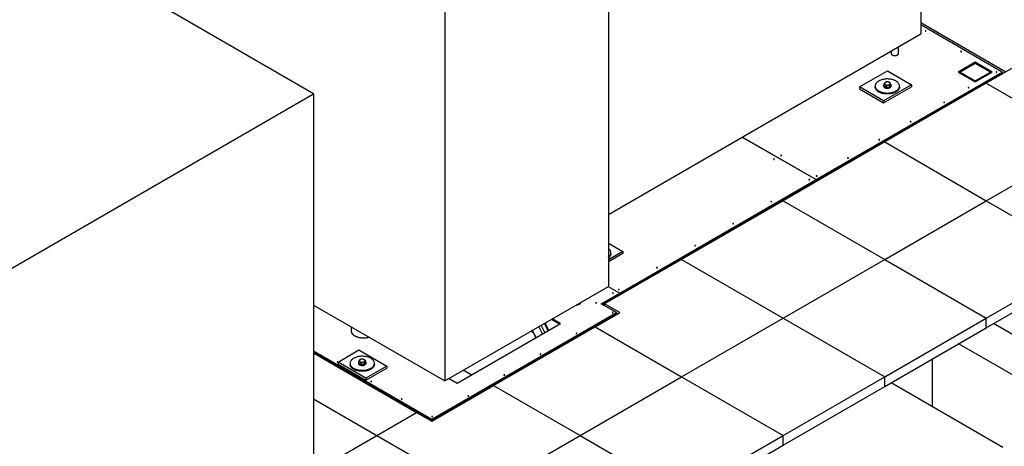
# Model space of a CAD drawing. Header units: millimetres. Extents: x 0 to 841, y 0 to 594.
# Tile 82 of 84: x 662 to 780, y 477 to 527. Entities that reach past the tile are written whole.
import ezdxf

# ---------------------------------------------------------------- set-up
doc = ezdxf.new("R2010")
doc.units = ezdxf.units.MM
doc.layers.add('TRAIT-FORT', color=4, linetype='Continuous', lineweight=25)

msp = doc.modelspace()

# ---------------------------------------------------------------- linework, layer by layer
at = {"layer": 'TRAIT-FORT', "color": 4, "linetype": 'Continuous', "lineweight": 25}
for p, q in [((769.652, 572.34), (769.652, 525.68)), ((732.378, 542.241), (732.378, 495.582)), ((697.204, 518.559), (658.72, 540.776)), ((712.847, 530.966), (712.847, 484.306)), ((779.804, 521.139), (769.652, 527)), ((779.397, 521.141), (769.652, 526.767)), ((789.605, 526.797), (777.483, 519.8)), ((732.378, 504.163), (769.652, 525.68)), ((767.009, 523.347), (767.009, 524.154)), ((766.138, 523.652), (766.138, 523.347)), ((776.165, 522.307), (774.145, 521.141)), ((776.165, 522.272), (774.175, 521.123)), ((776.165, 522.202), (774.236, 521.088)), ((776.165, 522.179), (774.347, 521.129)), ((775.781, 521.981), (775.801, 521.969)), ((775.868, 522.007), (775.848, 522.019)), ((776.074, 522.126), (776.054, 522.138)), ((778.185, 521.141), (776.165, 522.307)), ((776.165, 522.272), (776.165, 522.307)), ((776.165, 522.202), (776.165, 522.272)), ((778.155, 521.123), (776.165, 522.272)), ((778.094, 521.088), (776.165, 522.202)), ((777.983, 521.129), (776.165, 522.179)), ((752.73, 505.711), (779.397, 521.106)), ((779.397, 521.012), (752.73, 505.618)), ((757.176, 508.313), (779.397, 521.141)), ((779.397, 521.106), (757.176, 508.278)), ((762.34, 519.36), (765.676, 521.285)), ((765.676, 521.285), (768.562, 519.619)), ((774.145, 521.141), (776.165, 519.974)), ((774.347, 521.129), (776.165, 520.079)), ((774.347, 521.129), (774.347, 521.024)), ((774.488, 521.234), (774.508, 521.222)), ((776.165, 519.974), (778.185, 521.141)), ((776.165, 520.079), (777.983, 521.129)), ((777.983, 521.129), (777.983, 521.024)), ((778.794, 520.556), (778.7, 520.61)), ((779.397, 521.141), (779.397, 521.106)), ((779.397, 521.106), (779.397, 521.012)), ((764.224, 519.476), (764.224, 519.36)), ((765.218, 519.546), (765.218, 519.476)), ((768.562, 519.619), (765.227, 517.693)), ((765.227, 517.46), (768.562, 519.385)), ((765.292, 519.489), (765.292, 519.689)), ((765.571, 519.326), (765.292, 519.489)), ((777.483, 519.8), (765.361, 512.802)), ((765.571, 519.326), (765.571, 519.526)), ((765.954, 519.383), (766.059, 519.604)), ((765.954, 519.383), (765.954, 519.584)), ((766.059, 519.604), (766.059, 519.804)), ((766.133, 519.476), (766.133, 519.546)), ((767.127, 519.36), (767.127, 519.476)), ((768.562, 519.619), (768.562, 519.385)), ((776.165, 520.079), (776.165, 519.974)), ((777.483, 519.8), (789.605, 512.802)), ((777.781, 519.972), (777.781, 520.079)), ((638.215, 484.506), (697.204, 518.559)), ((697.204, 518.559), (697.204, 471.9)), ((765.227, 517.693), (762.34, 519.36)), ((762.34, 519.36), (762.34, 519.126)), ((762.34, 519.126), (765.227, 517.46)), ((765.571, 519.326), (765.954, 519.383)), ((765.227, 517.693), (765.227, 517.46)), ((748.368, 513.393), (757.172, 508.31)), ((748.372, 513.395), (757.176, 508.313)), ((765.361, 512.802), (753.239, 505.804)), ((765.361, 512.802), (777.483, 505.804)), ((777.483, 505.804), (789.605, 512.802)), ((733.741, 494.784), (757.172, 508.31)), ((757.172, 508.275), (733.741, 494.749)), ((757.172, 508.275), (757.172, 508.31)), ((757.172, 508.28), (757.176, 508.278)), ((757.176, 508.278), (757.176, 508.313)), ((731.547, 493.482), (752.728, 505.71)), ((752.728, 505.617), (731.627, 493.435)), ((753.239, 505.804), (741.118, 498.806)), ((752.728, 505.71), (752.728, 505.617)), ((752.73, 505.618), (752.728, 505.619)), ((752.73, 505.711), (752.73, 505.618)), ((753.239, 505.804), (765.361, 498.806)), ((765.361, 498.806), (777.483, 505.804)), ((777.483, 505.804), (789.605, 498.806)), ((732.378, 500.74), (734.119, 499.735)), ((734.119, 499.735), (732.378, 498.73)), ((734.119, 499.502), (732.378, 498.497)), ((732.684, 499.476), (732.684, 499.593)), ((734.119, 499.735), (734.119, 499.502)), ((741.118, 498.806), (731.923, 493.498)), ((741.118, 498.806), (753.239, 491.808)), ((753.239, 491.808), (765.361, 498.806)), ((765.361, 498.806), (777.483, 491.808)), ((777.483, 491.808), (789.605, 498.806)), ((777.483, 490.642), (789.605, 497.64)), ((712.847, 484.306), (732.378, 495.582)), ((731.516, 493.5), (733.737, 494.781)), ((733.737, 494.746), (731.547, 493.482)), ((732.364, 495.574), (733.737, 494.781)), ((732.368, 495.576), (733.741, 494.784)), ((733.737, 494.746), (733.737, 494.781)), ((733.737, 494.751), (733.741, 494.749)), ((733.741, 494.749), (733.741, 494.784)), ((697.204, 493.337), (712.847, 484.306)), ((711.313, 479.737), (733.335, 492.45)), ((711.313, 479.702), (733.335, 492.415)), ((730.812, 490.76), (733.739, 492.45)), ((733.335, 492.45), (731.516, 493.5)), ((733.739, 492.45), (731.923, 493.498)), ((731.923, 493.265), (731.923, 493.498)), ((733.335, 492.45), (733.335, 492.415)), ((733.335, 492.415), (733.335, 492.322)), ((733.335, 492.322), (711.313, 479.609)), ((725.278, 490.365), (724.822, 491.22)), ((725.581, 491.658), (726.55, 491.099)), ((726.631, 491.146), (725.662, 491.705)), ((726.661, 491.163), (725.693, 491.722)), ((732.526, 491.75), (732.526, 491.855)), ((732.728, 491.867), (732.637, 491.919)), ((741.118, 484.811), (753.239, 491.808)), ((753.239, 491.808), (765.361, 484.811)), ((765.361, 484.811), (777.483, 491.808)), ((777.483, 490.642), (777.483, 491.808)), ((701.688, 490.748), (701.688, 490.282)), ((714.346, 484.054), (726.661, 491.163)), ((718.69, 483.762), (730.812, 490.76)), ((723.134, 490.245), (723.39, 490.097)), ((723.269, 490.323), (723.726, 489.469)), ((723.762, 489.49), (723.306, 490.344)), ((724.535, 489.936), (724.079, 490.79)), ((724.811, 490.095), (724.355, 490.95)), ((725.195, 490.317), (724.739, 491.171)), ((730.812, 490.76), (741.118, 484.811)), ((765.361, 483.644), (777.483, 490.642)), ((791.686, 483.444), (778.35, 491.142)), ((697.204, 487.882), (711.313, 479.737)), ((697.204, 487.847), (711.313, 479.702)), ((711.313, 479.609), (697.204, 487.754)), ((700.116, 486.558), (702.618, 488.002)), ((702.618, 488.002), (705.953, 486.077)), ((774.208, 488.751), (787.544, 481.053)), ((697.204, 487.649), (697.375, 487.55)), ((697.204, 487.451), (697.375, 487.55)), ((697.375, 487.55), (709.497, 480.552)), ((700.116, 486.558), (700.116, 486.325)), ((703.451, 484.633), (700.116, 486.558)), ((702.545, 486.486), (702.545, 486.416)), ((702.619, 486.428), (702.619, 486.628)), ((703.28, 486.323), (703.386, 486.543)), ((703.28, 486.323), (703.28, 486.523)), ((703.386, 486.543), (703.386, 486.743)), ((703.46, 486.416), (703.46, 486.486)), ((771.069, 481.233), (771.069, 486.939)), ((700.116, 486.325), (703.451, 484.399)), ((701.551, 486.416), (701.551, 486.299)), ((702.897, 486.265), (702.619, 486.428)), ((702.897, 486.265), (702.897, 486.465)), ((702.897, 486.265), (703.28, 486.323)), ((705.953, 486.077), (703.451, 484.633)), ((703.451, 484.399), (705.953, 485.843)), ((704.454, 486.299), (704.454, 486.416)), ((705.953, 486.077), (705.953, 485.843)), ((716.021, 485.021), (715.053, 485.58)), ((703.451, 484.633), (703.451, 484.399)), ((713.378, 484.613), (714.346, 484.054)), ((728.996, 477.813), (741.118, 484.811)), ((741.118, 484.811), (753.239, 477.813)), ((753.239, 477.813), (765.361, 484.811)), ((765.361, 483.644), (765.361, 484.811)), ((711.313, 479.504), (718.69, 483.762)), ((718.69, 483.762), (728.996, 477.813)), ((753.239, 476.646), (765.361, 483.644)), ((779.463, 476.387), (766.127, 484.086)), ((697.204, 482.17), (704.752, 477.813)), ((704.752, 477.813), (709.497, 480.552)), ((709.497, 480.552), (711.313, 479.504)), ((711.313, 479.737), (711.313, 479.702)), ((711.313, 479.702), (711.313, 479.609)), ((711.515, 479.726), (711.515, 479.621)), ((697.204, 473.455), (704.752, 477.813)), ((704.752, 477.813), (716.874, 470.815)), ((716.874, 470.815), (728.996, 477.813)), ((728.996, 477.813), (741.118, 470.815)), ((741.118, 470.815), (753.239, 477.813)), ((753.239, 476.646), (753.239, 477.813)), ((741.118, 469.649), (753.239, 476.646))]:
    msp.add_line(p, q, dxfattribs=at)
at = {"layer": 'TRAIT-FORT', "color": 4, "linetype": 'Continuous', "lineweight": 25, "flags": 128}
for points in [[(770.27, 526.014), (770.28, 526.023), (770.284, 526.033), (770.28, 526.044), (770.27, 526.053), (770.254, 526.059), (770.235, 526.061), (770.217, 526.059), (770.201, 526.053), (770.191, 526.044), (770.187, 526.033), (770.191, 526.023), (770.201, 526.014), (770.217, 526.008), (770.235, 526.005), (770.254, 526.008), (770.27, 526.014)], [(766.138, 523.347), (766.139, 523.333), (766.148, 523.295), (766.167, 523.258), (766.195, 523.223), (766.232, 523.191), (766.278, 523.163), (766.33, 523.139), (766.388, 523.12), (766.45, 523.106), (766.515, 523.098), (766.582, 523.096), (766.648, 523.1), (766.713, 523.109), (766.774, 523.124), (766.831, 523.145), (766.881, 523.17)], [(766.138, 523.347), (766.142, 523.314), (766.156, 523.276), (766.18, 523.24), (766.213, 523.207), (766.254, 523.177), (766.303, 523.15), (766.358, 523.129), (766.419, 523.112), (766.482, 523.102), (766.548, 523.096), (766.615, 523.097), (766.681, 523.104), (766.744, 523.116), (766.803, 523.134), (766.857, 523.157), (766.904, 523.184), (766.943, 523.215), (766.974, 523.249), (766.995, 523.285), (767.007, 523.323), (767.009, 523.347)], [(766.881, 523.17), (766.925, 523.199), (766.96, 523.232), (766.986, 523.267), (767.002, 523.304), (767.009, 523.343), (767.009, 523.347)], [(774.507, 523.567), (774.518, 523.576), (774.522, 523.587), (774.518, 523.598), (774.507, 523.607), (774.492, 523.613), (774.473, 523.615), (774.454, 523.613), (774.439, 523.607), (774.428, 523.598), (774.424, 523.587), (774.428, 523.576), (774.439, 523.567), (774.454, 523.561), (774.473, 523.559), (774.492, 523.561), (774.507, 523.567)], [(778.745, 521.121), (778.755, 521.13), (778.759, 521.141), (778.755, 521.152), (778.745, 521.161), (778.729, 521.167), (778.711, 521.169), (778.692, 521.167), (778.676, 521.161), (778.666, 521.152), (778.662, 521.141), (778.666, 521.13), (778.676, 521.121), (778.692, 521.115), (778.711, 521.113), (778.729, 521.115), (778.745, 521.121)], [(766.702, 518.884), (766.784, 518.935), (766.859, 518.991), (766.925, 519.05), (766.982, 519.112), (767.03, 519.176), (767.069, 519.242), (767.098, 519.311), (767.117, 519.38), (767.126, 519.45), (767.125, 519.52), (767.113, 519.59), (767.092, 519.659), (767.06, 519.727), (767.019, 519.793), (766.969, 519.857), (766.909, 519.918), (766.841, 519.976), (766.764, 520.03), (766.68, 520.081), (766.589, 520.127), (766.491, 520.169), (766.388, 520.206), (766.28, 520.238), (766.167, 520.264), (766.051, 520.285), (765.933, 520.301), (765.812, 520.31), (765.691, 520.314), (765.569, 520.312), (765.449, 520.304), (765.329, 520.29), (765.213, 520.27), (765.099, 520.245), (764.99, 520.215), (764.885, 520.179), (764.786, 520.138), (764.693, 520.093), (764.607, 520.043), (764.529, 519.99), (764.458, 519.933), (764.396, 519.872), (764.344, 519.809), (764.3, 519.743), (764.266, 519.676), (764.242, 519.607), (764.228, 519.538), (764.224, 519.467), (764.231, 519.397), (764.247, 519.328), (764.274, 519.259), (764.31, 519.192), (764.356, 519.127), (764.411, 519.065), (764.475, 519.005), (764.548, 518.949), (764.628, 518.896), (764.716, 518.848), (764.81, 518.804), (764.911, 518.764), (765.017, 518.73), (765.127, 518.7), (765.242, 518.677), (765.359, 518.659), (765.479, 518.646), (765.6, 518.64), (765.721, 518.639), (765.842, 518.644), (765.962, 518.655), (766.08, 518.672), (766.196, 518.694), (766.307, 518.722), (766.414, 518.755), (766.516, 518.793), (766.612, 518.836), (766.702, 518.884)], [(765.218, 519.476), (765.221, 519.447), (765.234, 519.408), (765.257, 519.371), (765.288, 519.336), (765.329, 519.304), (765.377, 519.276), (765.432, 519.253), (765.493, 519.234), (765.557, 519.221), (765.624, 519.214), (765.693, 519.212), (765.761, 519.217), (765.827, 519.227), (765.889, 519.243), (765.947, 519.264), (765.999, 519.29), (766.043, 519.319), (766.08, 519.353), (766.107, 519.389), (766.125, 519.427), (766.132, 519.466), (766.133, 519.476)], [(765.293, 519.69), (765.271, 519.669), (765.244, 519.633), (765.226, 519.595), (765.219, 519.556), (765.221, 519.517), (765.234, 519.478), (765.257, 519.441), (765.288, 519.406), (765.329, 519.374), (765.377, 519.346), (765.432, 519.323), (765.493, 519.304), (765.557, 519.291), (765.624, 519.284), (765.693, 519.282), (765.761, 519.287), (765.827, 519.297), (765.889, 519.313), (765.947, 519.334), (765.999, 519.36), (766.043, 519.389), (766.08, 519.423), (766.107, 519.459), (766.125, 519.497), (766.132, 519.536), (766.13, 519.576), (766.117, 519.614), (766.095, 519.652), (766.063, 519.687), (766.059, 519.69)], [(765.361, 519.829), (765.351, 519.796), (765.351, 519.762), (765.362, 519.729), (765.382, 519.698), (765.412, 519.669), (765.451, 519.643), (765.496, 519.622), (765.548, 519.607), (765.603, 519.596), (765.661, 519.592), (765.72, 519.593), (765.776, 519.601), (765.83, 519.614), (765.879, 519.633), (765.921, 519.656), (765.955, 519.683), (765.981, 519.714), (765.996, 519.746), (766.001, 519.78), (765.996, 519.813), (765.98, 519.846), (765.955, 519.876), (765.921, 519.903), (765.878, 519.927), (765.83, 519.945), (765.776, 519.958), (765.719, 519.966), (765.661, 519.967), (765.603, 519.963), (765.547, 519.952), (765.496, 519.936), (765.45, 519.915), (765.412, 519.89), (765.382, 519.861), (765.361, 519.829)], [(767.127, 519.36), (767.123, 519.298), (767.109, 519.228), (767.085, 519.16), (767.051, 519.092), (767.008, 519.027), (766.955, 518.964), (766.893, 518.903), (766.822, 518.846), (766.744, 518.792), (766.658, 518.743), (766.565, 518.698), (766.466, 518.657), (766.361, 518.621), (766.252, 518.591), (766.138, 518.565), (766.022, 518.546), (765.903, 518.532), (765.782, 518.524), (765.66, 518.522), (765.539, 518.525), (765.419, 518.535), (765.3, 518.55), (765.184, 518.571), (765.071, 518.598), (764.963, 518.63), (764.86, 518.667), (764.762, 518.708), (764.671, 518.755), (764.587, 518.805), (764.51, 518.86), (764.442, 518.918), (764.382, 518.979), (764.332, 519.043), (764.291, 519.109), (764.259, 519.177), (764.238, 519.246), (764.226, 519.316), (764.224, 519.36)], [(775.391, 519.255), (775.402, 519.264), (775.405, 519.275), (775.402, 519.285), (775.391, 519.295), (775.375, 519.301), (775.357, 519.303), (775.338, 519.301), (775.323, 519.295), (775.312, 519.285), (775.308, 519.275), (775.312, 519.264), (775.323, 519.255), (775.338, 519.249), (775.357, 519.247), (775.375, 519.249), (775.391, 519.255)], [(772.482, 517.505), (772.492, 517.515), (772.496, 517.525), (772.492, 517.536), (772.482, 517.545), (772.466, 517.551), (772.448, 517.553), (772.429, 517.551), (772.413, 517.545), (772.403, 517.536), (772.399, 517.525), (772.403, 517.515), (772.413, 517.505), (772.429, 517.499), (772.448, 517.497), (772.466, 517.499), (772.482, 517.505)], [(768.484, 515.197), (768.494, 515.206), (768.498, 515.217), (768.494, 515.228), (768.484, 515.237), (768.468, 515.243), (768.449, 515.245), (768.431, 515.243), (768.415, 515.237), (768.405, 515.228), (768.401, 515.217), (768.405, 515.206), (768.415, 515.197), (768.431, 515.191), (768.449, 515.189), (768.468, 515.191), (768.484, 515.197)], [(748.796, 513.617), (748.806, 513.626), (748.81, 513.637), (748.807, 513.647)], [(764.746, 513.04), (764.757, 513.049), (764.76, 513.06), (764.757, 513.07), (764.746, 513.079), (764.73, 513.085), (764.712, 513.088), (764.693, 513.085), (764.678, 513.079), (764.667, 513.07), (764.663, 513.06), (764.667, 513.049), (764.678, 513.04), (764.693, 513.034), (764.712, 513.031), (764.73, 513.034), (764.746, 513.04)], [(753.033, 511.171), (753.044, 511.18), (753.048, 511.191), (753.044, 511.201), (753.033, 511.21), (753.018, 511.216), (752.999, 511.219), (752.981, 511.216), (752.965, 511.21), (752.954, 511.201), (752.951, 511.191), (752.954, 511.18), (752.965, 511.171), (752.981, 511.165), (752.999, 511.162), (753.018, 511.165), (753.033, 511.171)], [(752.168, 510.732), (752.179, 510.742), (752.183, 510.752), (752.179, 510.763), (752.168, 510.772), (752.153, 510.778), (752.134, 510.78), (752.115, 510.778), (752.1, 510.772), (752.089, 510.763), (752.085, 510.752), (752.089, 510.742), (752.1, 510.732), (752.115, 510.726), (752.134, 510.724), (752.153, 510.726), (752.168, 510.732)], [(761.009, 510.882), (761.019, 510.891), (761.023, 510.902), (761.019, 510.913), (761.009, 510.922), (760.993, 510.928), (760.974, 510.93), (760.956, 510.928), (760.94, 510.922), (760.929, 510.913), (760.926, 510.902), (760.929, 510.891), (760.94, 510.882), (760.956, 510.876), (760.974, 510.874), (760.993, 510.876), (761.009, 510.882)], [(756.398, 508.291), (756.409, 508.3), (756.413, 508.31), (756.409, 508.321), (756.398, 508.33), (756.383, 508.336), (756.364, 508.338), (756.345, 508.336), (756.33, 508.33), (756.319, 508.321), (756.315, 508.31), (756.319, 508.3), (756.33, 508.291), (756.345, 508.284), (756.364, 508.282), (756.383, 508.284), (756.398, 508.291)], [(757.271, 508.724), (757.282, 508.733), (757.285, 508.744), (757.282, 508.755), (757.271, 508.764), (757.255, 508.77), (757.237, 508.772), (757.218, 508.77), (757.202, 508.764), (757.192, 508.755), (757.188, 508.744), (757.192, 508.733), (757.202, 508.724), (757.218, 508.718), (757.237, 508.716), (757.255, 508.718), (757.271, 508.724)], [(751.853, 505.667), (751.864, 505.676), (751.868, 505.687), (751.864, 505.697), (751.853, 505.706), (751.838, 505.713), (751.819, 505.715), (751.8, 505.713), (751.785, 505.706), (751.774, 505.697), (751.771, 505.687), (751.774, 505.676), (751.785, 505.667), (751.8, 505.661), (751.819, 505.659), (751.838, 505.661), (751.853, 505.667)], [(747.309, 503.043), (747.319, 503.052), (747.323, 503.063), (747.319, 503.074), (747.309, 503.083), (747.293, 503.089), (747.274, 503.091), (747.256, 503.089), (747.24, 503.083), (747.229, 503.074), (747.226, 503.063), (747.229, 503.052), (747.24, 503.043), (747.256, 503.037), (747.274, 503.035), (747.293, 503.037), (747.309, 503.043)], [(732.378, 499.079), (732.415, 499.107), (732.482, 499.166), (732.539, 499.228), (732.587, 499.292), (732.626, 499.359), (732.655, 499.427), (732.674, 499.496), (732.683, 499.566), (732.682, 499.636), (732.67, 499.706), (732.649, 499.775), (732.617, 499.843), (732.576, 499.909), (732.525, 499.973), (732.466, 500.034), (732.397, 500.092), (732.378, 500.107)], [(732.684, 499.476), (732.68, 499.415), (732.666, 499.345), (732.642, 499.276), (732.608, 499.209), (732.564, 499.143), (732.511, 499.08), (732.449, 499.02), (732.379, 498.962), (732.378, 498.962)], [(742.764, 500.419), (742.774, 500.429), (742.778, 500.439), (742.774, 500.45), (742.764, 500.459), (742.748, 500.465), (742.729, 500.467), (742.711, 500.465), (742.695, 500.459), (742.684, 500.45), (742.681, 500.439), (742.684, 500.429), (742.695, 500.419), (742.711, 500.413), (742.729, 500.411), (742.748, 500.413), (742.764, 500.419)], [(738.219, 497.796), (738.229, 497.805), (738.233, 497.816), (738.229, 497.826), (738.219, 497.835), (738.203, 497.841), (738.184, 497.844), (738.166, 497.841), (738.15, 497.835), (738.14, 497.826), (738.136, 497.816), (738.14, 497.805), (738.15, 497.796), (738.166, 497.79), (738.184, 497.788), (738.203, 497.79), (738.219, 497.796)], [(732.963, 494.761), (732.973, 494.771), (732.977, 494.781), (732.973, 494.792), (732.963, 494.801), (732.947, 494.807), (732.928, 494.809), (732.91, 494.807), (732.894, 494.801), (732.884, 494.792), (732.88, 494.781), (732.884, 494.771), (732.894, 494.761), (732.91, 494.755), (732.928, 494.753), (732.947, 494.755), (732.963, 494.761)], [(733.674, 495.172), (733.684, 495.181), (733.688, 495.192), (733.684, 495.203), (733.674, 495.212), (733.658, 495.218), (733.64, 495.22), (733.621, 495.218), (733.605, 495.212), (733.595, 495.203), (733.591, 495.192), (733.595, 495.181), (733.605, 495.172), (733.621, 495.166), (733.64, 495.164), (733.658, 495.166), (733.674, 495.172)], [(728.519, 493.354), (728.583, 493.362), (728.665, 493.377), (728.743, 493.397), (728.816, 493.423), (728.884, 493.454), (728.945, 493.489), (728.998, 493.528), (729.043, 493.57), (729.078, 493.616), (729.105, 493.663), (729.118, 493.7)], [(730.944, 493.596), (730.955, 493.605), (730.959, 493.616), (730.955, 493.627), (730.944, 493.636), (730.929, 493.642), (730.91, 493.644), (730.892, 493.642), (730.876, 493.636), (730.865, 493.627), (730.862, 493.616), (730.865, 493.605), (730.876, 493.596), (730.892, 493.59), (730.91, 493.588), (730.929, 493.59), (730.944, 493.596)], [(732.924, 492.453), (732.935, 492.462), (732.939, 492.473), (732.935, 492.484), (732.924, 492.493), (732.909, 492.499), (732.89, 492.501), (732.871, 492.499), (732.856, 492.493), (732.845, 492.484), (732.841, 492.473), (732.845, 492.462), (732.856, 492.453), (732.871, 492.447), (732.89, 492.445), (732.909, 492.447), (732.924, 492.453)], [(701.688, 490.282), (701.688, 490.273), (701.694, 490.203), (701.711, 490.134), (701.737, 490.065), (701.773, 489.998), (701.819, 489.933), (701.875, 489.871), (701.939, 489.811), (702.011, 489.755), (702.091, 489.702), (702.179, 489.654), (702.274, 489.609), (702.374, 489.57), (702.48, 489.535), (702.591, 489.506), (702.705, 489.482), (702.822, 489.464), (702.942, 489.452), (703.063, 489.445), (703.185, 489.445), (703.306, 489.45), (703.426, 489.461), (703.544, 489.477), (703.659, 489.5), (703.771, 489.528), (703.792, 489.534)], [(701.688, 490.282), (701.69, 490.238), (701.701, 490.168), (701.723, 490.099), (701.754, 490.031), (701.795, 489.965), (701.846, 489.902), (701.905, 489.84), (701.974, 489.782), (702.05, 489.728), (702.134, 489.677), (702.226, 489.631), (702.323, 489.589), (702.426, 489.552), (702.535, 489.52), (702.647, 489.494), (702.763, 489.473), (702.882, 489.457), (703.002, 489.448), (703.124, 489.444), (703.245, 489.446), (703.366, 489.454), (703.485, 489.468), (703.602, 489.488), (703.715, 489.513), (703.792, 489.534)], [(728.617, 489.967), (728.628, 489.976), (728.631, 489.987), (728.628, 489.997), (728.617, 490.006), (728.601, 490.013), (728.583, 490.015), (728.564, 490.013), (728.548, 490.006), (728.538, 489.997), (728.534, 489.987), (728.538, 489.976), (728.548, 489.967), (728.564, 489.961), (728.583, 489.959), (728.601, 489.961), (728.617, 489.967)], [(700.094, 486.54), (700.105, 486.549), (700.109, 486.56), (700.105, 486.571), (700.094, 486.58), (700.079, 486.586), (700.06, 486.588), (700.041, 486.586), (700.026, 486.58), (700.015, 486.571), (700.012, 486.56), (700.015, 486.549), (700.026, 486.54), (700.041, 486.534), (700.06, 486.532), (700.079, 486.534), (700.094, 486.54)], [(704.029, 485.823), (704.111, 485.875), (704.185, 485.93), (704.252, 485.989), (704.309, 486.051), (704.357, 486.115), (704.396, 486.182), (704.425, 486.25), (704.444, 486.319), (704.453, 486.389), (704.452, 486.459), (704.44, 486.529), (704.419, 486.598), (704.387, 486.666), (704.346, 486.732), (704.296, 486.796), (704.236, 486.857), (704.168, 486.915), (704.091, 486.97), (704.007, 487.02), (703.916, 487.067), (703.818, 487.108), (703.715, 487.145), (703.607, 487.177), (703.494, 487.204), (703.378, 487.225), (703.259, 487.24), (703.139, 487.25), (703.018, 487.253), (702.896, 487.251), (702.775, 487.243), (702.656, 487.229), (702.54, 487.21), (702.426, 487.184), (702.317, 487.154), (702.212, 487.118), (702.113, 487.078), (702.02, 487.032), (701.934, 486.983), (701.856, 486.929), (701.785, 486.872), (701.723, 486.811), (701.67, 486.748), (701.627, 486.683), (701.593, 486.615), (701.569, 486.547), (701.555, 486.477), (701.551, 486.407), (701.558, 486.337), (701.574, 486.267), (701.601, 486.199), (701.637, 486.132), (701.683, 486.067), (701.738, 486.004), (701.802, 485.945), (701.875, 485.888), (701.955, 485.836), (702.043, 485.787), (702.137, 485.743), (702.238, 485.703), (702.344, 485.669), (702.454, 485.64), (702.568, 485.616), (702.686, 485.598), (702.805, 485.585), (702.926, 485.579), (703.048, 485.578), (703.169, 485.583), (703.289, 485.594), (703.407, 485.611), (703.523, 485.633), (703.634, 485.661), (703.741, 485.694), (703.843, 485.733), (703.939, 485.776), (704.029, 485.823)], [(702.62, 486.63), (702.598, 486.609), (702.571, 486.573), (702.553, 486.535), (702.546, 486.495), (702.548, 486.456), (702.561, 486.417), (702.583, 486.38), (702.615, 486.345), (702.656, 486.313), (702.704, 486.286), (702.759, 486.262), (702.82, 486.244), (702.884, 486.231), (702.951, 486.223), (703.02, 486.222), (703.087, 486.226), (703.153, 486.236), (703.216, 486.252), (703.274, 486.273), (703.326, 486.299), (703.37, 486.329), (703.407, 486.362), (703.434, 486.398), (703.452, 486.436), (703.459, 486.476), (703.457, 486.515), (703.444, 486.554), (703.421, 486.591), (703.39, 486.626), (703.386, 486.63)], [(702.688, 486.769), (702.678, 486.736), (702.678, 486.702), (702.689, 486.669), (702.709, 486.637), (702.739, 486.608), (702.778, 486.583), (702.823, 486.562), (702.875, 486.546), (702.93, 486.535), (702.988, 486.531), (703.046, 486.533), (703.103, 486.54), (703.157, 486.553), (703.206, 486.572), (703.248, 486.595), (703.282, 486.623), (703.307, 486.653), (703.323, 486.685), (703.328, 486.719), (703.323, 486.753), (703.307, 486.785), (703.282, 486.815), (703.248, 486.843), (703.205, 486.866), (703.157, 486.884), (703.103, 486.898), (703.046, 486.905), (702.988, 486.907), (702.93, 486.902), (702.874, 486.892), (702.823, 486.876), (702.777, 486.855), (702.739, 486.829), (702.709, 486.8), (702.688, 486.769)], [(724.31, 487.48), (724.32, 487.489), (724.324, 487.5), (724.32, 487.511), (724.31, 487.52), (724.294, 487.526), (724.275, 487.528), (724.257, 487.526), (724.241, 487.52), (724.231, 487.511), (724.227, 487.5), (724.231, 487.489), (724.241, 487.48), (724.257, 487.474), (724.275, 487.472), (724.294, 487.474), (724.31, 487.48)], [(704.454, 486.299), (704.45, 486.238), (704.436, 486.168), (704.412, 486.099), (704.378, 486.032), (704.334, 485.966), (704.281, 485.903), (704.22, 485.843), (704.149, 485.785), (704.071, 485.732), (703.985, 485.682), (703.892, 485.637), (703.793, 485.596), (703.688, 485.561), (703.579, 485.53), (703.465, 485.505), (703.349, 485.485), (703.229, 485.471), (703.109, 485.463), (702.987, 485.461), (702.866, 485.465), (702.745, 485.474), (702.627, 485.49), (702.511, 485.511), (702.398, 485.537), (702.29, 485.569), (702.187, 485.606), (702.089, 485.648), (701.998, 485.694), (701.914, 485.745), (701.837, 485.799), (701.769, 485.857), (701.709, 485.919), (701.659, 485.982), (701.618, 486.048), (701.586, 486.116), (701.565, 486.185), (701.553, 486.255), (701.551, 486.299)], [(702.545, 486.416), (702.548, 486.386), (702.561, 486.347), (702.583, 486.31), (702.615, 486.275), (702.656, 486.243), (702.704, 486.216), (702.759, 486.192), (702.82, 486.174), (702.884, 486.161), (702.951, 486.153), (703.02, 486.152), (703.087, 486.156), (703.153, 486.166), (703.216, 486.182), (703.274, 486.203), (703.326, 486.229), (703.37, 486.259), (703.407, 486.292), (703.434, 486.328), (703.452, 486.366), (703.459, 486.406), (703.46, 486.416)], [(704.115, 484.219), (704.125, 484.228), (704.129, 484.239), (704.125, 484.25), (704.115, 484.259), (704.099, 484.265), (704.08, 484.267), (704.062, 484.265), (704.046, 484.259), (704.036, 484.25), (704.032, 484.239), (704.036, 484.228), (704.046, 484.219), (704.062, 484.213), (704.08, 484.211), (704.099, 484.213), (704.115, 484.219)], [(720.003, 484.994), (720.013, 485.003), (720.017, 485.014), (720.013, 485.024), (720.003, 485.033), (719.987, 485.039), (719.968, 485.042), (719.95, 485.039), (719.934, 485.033), (719.923, 485.024), (719.92, 485.014), (719.923, 485.003), (719.934, 484.994), (719.95, 484.988), (719.968, 484.986), (719.987, 484.988), (720.003, 484.994)], [(707.751, 482.12), (707.762, 482.129), (707.766, 482.14), (707.762, 482.151), (707.751, 482.16), (707.736, 482.166), (707.717, 482.168), (707.698, 482.166), (707.683, 482.16), (707.672, 482.151), (707.668, 482.14), (707.672, 482.129), (707.683, 482.12), (707.698, 482.114), (707.717, 482.112), (707.736, 482.114), (707.751, 482.12)], [(715.695, 482.507), (715.706, 482.516), (715.709, 482.527), (715.706, 482.538), (715.695, 482.547), (715.679, 482.553), (715.661, 482.555), (715.642, 482.553), (715.627, 482.547), (715.616, 482.538), (715.612, 482.527), (715.616, 482.516), (715.627, 482.507), (715.642, 482.501), (715.661, 482.499), (715.679, 482.501), (715.695, 482.507)], [(711.388, 480.021), (711.398, 480.03), (711.402, 480.04), (711.398, 480.051), (711.388, 480.06), (711.372, 480.066), (711.354, 480.069), (711.335, 480.066), (711.319, 480.06), (711.309, 480.051), (711.305, 480.04), (711.309, 480.03), (711.319, 480.021), (711.335, 480.015), (711.354, 480.012), (711.372, 480.015), (711.388, 480.021)]]:
    msp.add_lwpolyline(points, dxfattribs=at)
at = {"layer": 'TRAIT-FORT', "color": 4, "linetype": 'Continuous', "lineweight": 25}
for centre, radius, start, end in [((770.235, 525.958), 0.069, 56.60538, 123.39462), ((774.473, 523.512), 0.069, 56.60537, 123.39463), ((778.711, 521.066), 0.069, 56.60535, 123.39465), ((775.357, 519.2), 0.069, 56.60537, 123.39463), ((772.448, 517.45), 0.069, 56.60536, 123.39464), ((768.449, 515.142), 0.069, 56.60536, 123.39464), ((748.761, 513.685), 0.0759, 257.18817, 297.09118), ((748.767, 513.571), 0.0582, 55.91699, 81.18041), ((764.712, 512.984), 0.069, 56.60536, 123.39464), ((752.999, 511.115), 0.069, 56.60538, 123.39462), ((752.134, 510.677), 0.069, 56.60537, 123.39463), ((760.974, 510.827), 0.069, 56.60537, 123.39463), ((756.364, 508.235), 0.069, 56.60537, 123.39463), ((757.237, 508.669), 0.069, 56.60537, 123.39463), ((751.819, 505.612), 0.069, 56.60537, 123.39463), ((747.274, 502.988), 0.069, 56.60537, 123.39463), ((742.729, 500.364), 0.069, 56.60537, 123.39463), ((738.184, 497.74), 0.069, 56.60536, 123.39464), ((732.928, 494.706), 0.069, 56.60536, 123.39464), ((733.64, 495.117), 0.069, 56.60538, 123.39462), ((728.738, 493.833), 0.403, 296.11402, 340.65546), ((730.91, 493.541), 0.069, 56.60536, 123.39464), ((728.44, 494.349), 0.998, 274.55292, 298.429), ((732.89, 492.398), 0.069, 56.60536, 123.39464), ((728.583, 489.912), 0.069, 56.60536, 123.39464), ((700.06, 486.485), 0.069, 56.60536, 123.39464), ((724.275, 487.425), 0.069, 56.60538, 123.39462), ((704.08, 484.164), 0.069, 56.60537, 123.39463), ((719.968, 484.938), 0.069, 56.60536, 123.39464), ((707.717, 482.065), 0.069, 56.60535, 123.39465), ((715.661, 482.452), 0.069, 56.60536, 123.39464), ((711.354, 479.965), 0.069, 56.60537, 123.39463)]:
    msp.add_arc(centre, radius, start, end, dxfattribs=at)
for points, knots in [([(765.292, 519.689), (765.299, 519.708), (765.312, 519.747), (765.335, 519.803), (765.36, 519.856), (765.382, 519.889), (765.394, 519.905), (765.397, 519.909)], [0, 0, 0, 0, 0.1921844, 0.3862289, 0.6382428, 0.8970666, 1, 1, 1, 1]), ([(765.571, 519.526), (765.546, 519.547), (765.498, 519.591), (765.425, 519.638), (765.356, 519.671), (765.314, 519.683), (765.292, 519.689)], [0, 0, 0, 0, 0.2646075, 0.534953, 0.7653458, 1, 1, 1, 1]), ([(765.781, 519.967), (765.747, 519.969), (765.68, 519.973), (765.581, 519.964), (765.485, 519.942), (765.427, 519.92), (765.397, 519.909)], [0, 0, 0, 0, 0.26460747, 0.534953, 0.76534584, 1, 1, 1, 1]), ([(765.571, 519.526), (765.604, 519.538), (765.671, 519.563), (765.771, 519.583), (765.866, 519.59), (765.924, 519.586), (765.954, 519.584)], [0, 0, 0, 0, 0.2646075, 0.534953, 0.7653458, 1, 1, 1, 1]), ([(765.781, 519.967), (765.805, 519.96), (765.853, 519.946), (765.926, 519.909), (765.995, 519.861), (766.037, 519.823), (766.059, 519.804)], [0, 0, 0, 0, 0.2646075, 0.534953, 0.7653458, 1, 1, 1, 1]), ([(765.954, 519.584), (765.96, 519.603), (765.973, 519.642), (765.996, 519.698), (766.021, 519.751), (766.043, 519.784), (766.055, 519.8), (766.059, 519.804)], [0, 0, 0, 0, 0.19218444, 0.38622895, 0.63824284, 0.89706663, 1, 1, 1, 1]), ([(702.619, 486.628), (702.626, 486.647), (702.639, 486.686), (702.662, 486.743), (702.687, 486.795), (702.708, 486.829), (702.721, 486.844), (702.724, 486.848)], [0, 0, 0, 0, 0.1921844, 0.3862289, 0.6382428, 0.8970666, 1, 1, 1, 1]), ([(702.897, 486.465), (702.873, 486.487), (702.824, 486.53), (702.752, 486.578), (702.683, 486.61), (702.641, 486.622), (702.619, 486.628)], [0, 0, 0, 0, 0.2646075, 0.534953, 0.7653458, 1, 1, 1, 1]), ([(703.107, 486.906), (703.074, 486.908), (703.007, 486.913), (702.907, 486.903), (702.812, 486.881), (702.754, 486.859), (702.724, 486.848)], [0, 0, 0, 0, 0.26460747, 0.534953, 0.76534584, 1, 1, 1, 1]), ([(702.897, 486.465), (702.931, 486.478), (702.998, 486.502), (703.097, 486.523), (703.193, 486.529), (703.251, 486.525), (703.28, 486.523)], [0, 0, 0, 0, 0.2646075, 0.534953, 0.7653458, 1, 1, 1, 1]), ([(703.107, 486.906), (703.132, 486.899), (703.18, 486.885), (703.253, 486.848), (703.322, 486.8), (703.364, 486.762), (703.386, 486.743)], [0, 0, 0, 0, 0.2646075, 0.534953, 0.7653458, 1, 1, 1, 1]), ([(703.28, 486.523), (703.287, 486.542), (703.3, 486.581), (703.323, 486.638), (703.348, 486.69), (703.37, 486.724), (703.382, 486.739), (703.386, 486.743)], [0, 0, 0, 0, 0.19218444, 0.38622895, 0.63824284, 0.89706663, 1, 1, 1, 1])]:
    msp.add_open_spline(points, degree=3, knots=knots, dxfattribs=at)

doc.saveas('drawing.dxf')
